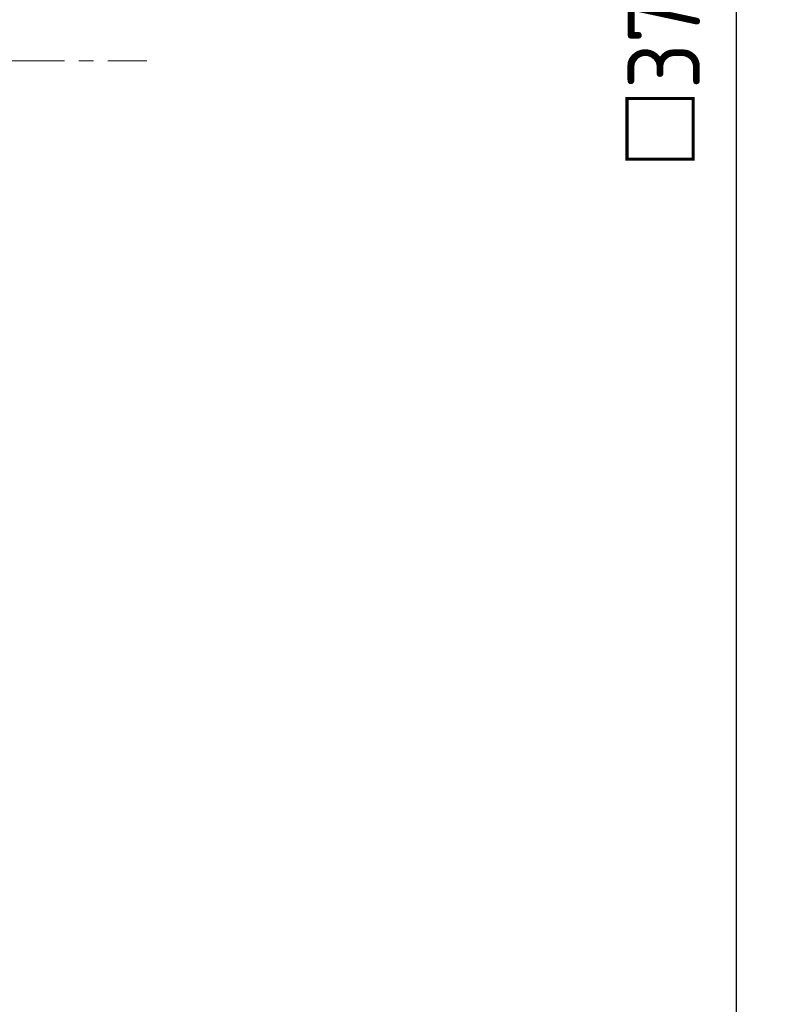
# Model space of a CAD drawing. Header units: millimetres. Extents: x 8836 to 10222, y 1969 to 2926.
# Tile 36 of 37: x 9939 to 10043, y 2357 to 2493. Entities that reach past the tile are written whole.
import ezdxf

# ---------------------------------------------------------------- set-up
doc = ezdxf.new("R2010")
doc.units = ezdxf.units.MM
doc.header["$LTSCALE"] = 0.8
doc.linetypes.add('GEN7', pattern=[13.75, 10, -1.25, 1.25, -1.25])
doc.layers.get('0').update_dxf_attribs({"lineweight": 30})
doc.layers.add('5', color=3, linetype='Continuous', lineweight=15)
doc.layers.add('7', color=4, linetype='GEN7', lineweight=15)
doc.styles.get("Standard").update_dxf_attribs({"font": 'ISOCP.SHX', "bigfont": 'EXTFONT.SHX'})
doc.dimstyles.new('GEN-ISO$0', dxfattribs={"dimtxt": 3.2, "dimasz": 2.5, "dimexe": 1, "dimexo": 0.5, "dimgap": 1, "dimtad": 1, "dimdec": 3, "dimdsep": 46, "dimtxsty": 'STANDARD', "dimblk1": 'OPEN', "dimblk2": 'OPEN', "dimsah": 1, "dimcen": 0, "dimclrd": 256, "dimclre": 256, "dimclrt": 2, "dimadec": 0, "dimazin": 0, "dimtp": 0.1, "dimtm": 0.1, "dimtfac": 0.71, "dimtdec": 3, "dimtmove": 0, "dimatfit": 3, "dimldrblk": 'OPEN', "dimfxl": 1, "dimtzin": 0, "dimarcsym": 0})

# ---------------------------------------------------------------- blocks, each defined once
blk = doc.blocks.new('_OPEN')
at = {"color": 0, "linetype": 'ByBlock'}
for p, q in [((-1, 0.167), (0, 0)), ((0, 0), (-1, -0.167)), ((0, 0), (-1, 0))]:
    blk.add_line(p, q, dxfattribs=at)
blk = doc.blocks.new('*D338')
at = {"layer": '5', "lineweight": -2, "transparency": 16777216}
for p, q in [((9943.47, 2672.57), (10043.03, 2672.57)), ((10038.03, 2660.07), (10038.03, 2315.07)), ((9943.47, 2302.57), (10043.03, 2302.57))]:
    blk.add_line(p, q, dxfattribs=at)
at = {"layer": '5', "transparency": 16777216}
blk.add_solid([(10035.94, 2315.07), (10040.11, 2315.07), (10038.03, 2302.57)], dxfattribs=at)
at = {"layer": 'DEFPOINTS', "color": 0, "transparency": 16777216}
for p in [(9940.97, 2672.57), (9940.97, 2302.57), (10038.03, 2302.57)]:
    blk.add_point(p, dxfattribs=at)
at = {"layer": '5', "lineweight": -2, "transparency": 16777216, "xscale": 12.5, "yscale": 12.5, "zscale": 12.5, "rotation": 90}
blk.add_blockref('_OPEN', (10038.03, 2672.57), dxfattribs=at)
at = {"layer": '5', "color": 2, "transparency": 16777216, "insert": (10028.03, 2487.57), "char_height": 10, "attachment_point": 5, "rotation": 90}
blk.add_mtext('□370', dxfattribs=at)

msp = doc.modelspace()

# ---------------------------------------------------------------- linework, layer by layer
at = {"layer": '7', "ltscale": 2}
msp.add_line((9841.146, 2487.5676), (9956.5094, 2487.5676), dxfattribs=at)

# ---------------------------------------------------------------- dimensions: what is measured, and where the dimension line sits
at = {"layer": '5'}
dim = msp.add_linear_dim(base=(10038.0262, 2302.5676), p1=(9940.9686, 2672.5676), p2=(9940.9686, 2302.5676), angle=90, text='□<>', dimstyle='GEN-ISO$0', override={"dimscale": 5, "dimtxt": 2, "dimtm": 0, "dimarcsym": 1}, dxfattribs=at)
dim.commit()
dim.dimension.update_dxf_attribs({"geometry": '*D338', "text_midpoint": (10028.0262, 2487.5676)})

doc.saveas('drawing.dxf')
